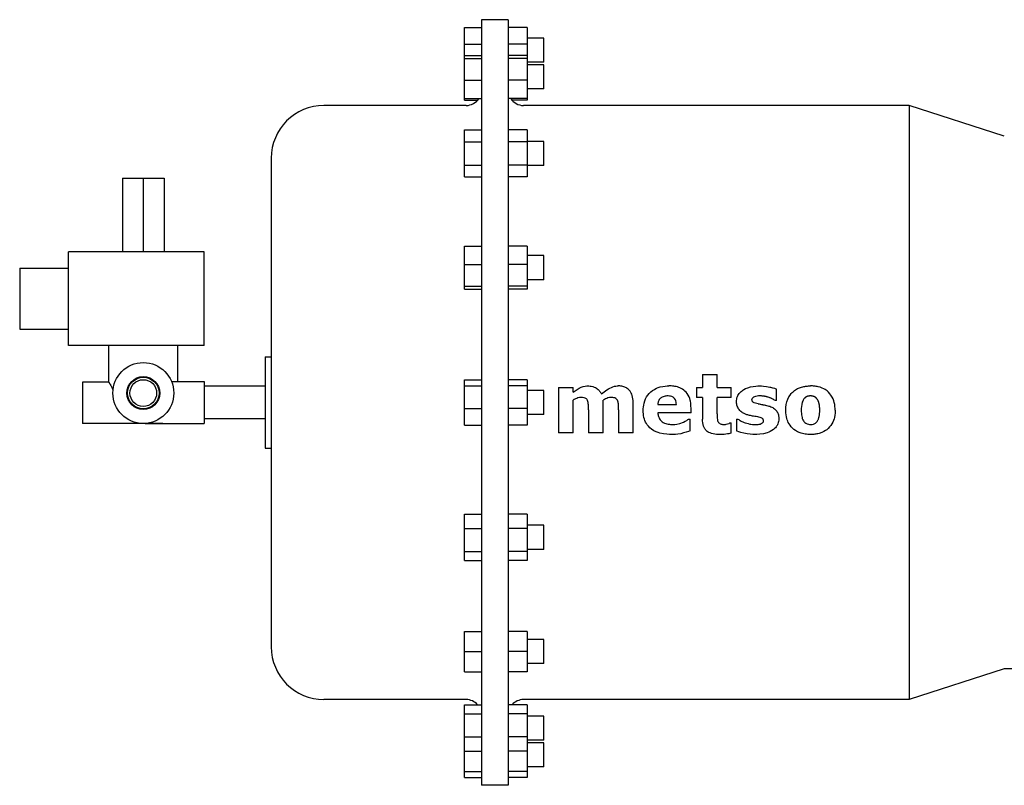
# Model space of a CAD drawing. Header units: inches. Extents: x 24 to 1128, y -69 to 748.
# Tile 245 of 256: x 334 to 350, y 191 to 204. Entities that reach past the tile are written whole.
import ezdxf

# ---------------------------------------------------------------- set-up
doc = ezdxf.new("R2010")
doc.units = ezdxf.units.IN
doc.header["$LTSCALE"] = 32
doc.header["$MEASUREMENT"] = 0
doc.layers.add('Visible (ANSI)', color=7, linetype='Continuous', lineweight=30)

msp = doc.modelspace()

# ---------------------------------------------------------------- linework, layer by layer
at = {"layer": 'Visible (ANSI)'}
for p, q in [((341.16163, 203.83967), (341.16163, 191.27767)), ((341.60463, 203.83967), (341.16163, 203.83967)), ((341.60463, 203.83967), (341.60463, 191.27767)), ((340.88563, 203.4392), (340.88563, 203.71027)), ((340.88563, 203.71027), (341.16163, 203.71027)), ((341.91263, 203.71027), (341.60463, 203.71027)), ((341.91263, 203.71027), (341.91263, 203.4392)), ((340.88563, 203.25408), (340.88563, 203.4392)), ((340.88563, 203.4392), (341.16163, 203.4392)), ((341.91263, 203.4392), (341.60463, 203.4392)), ((342.18863, 203.53697), (341.91263, 203.53697)), ((341.91263, 203.4392), (341.91263, 203.25408)), ((342.18863, 203.14297), (342.18863, 203.53697)), ((340.88563, 203.20404), (340.88563, 203.25408)), ((340.88563, 203.25408), (341.16163, 203.25408)), ((341.91263, 203.25408), (341.60463, 203.25408)), ((341.91263, 203.25408), (341.91263, 203.20404)), ((340.88563, 202.84986), (340.88563, 203.20404)), ((340.88563, 203.20404), (341.16163, 203.20404)), ((341.91263, 203.20404), (341.60463, 203.20404)), ((341.91263, 203.20404), (341.91263, 202.84986)), ((342.18863, 203.14297), (341.91263, 203.14297)), ((342.18863, 203.0969), (341.91263, 203.0969)), ((342.18863, 202.7029), (342.18863, 203.0969)), ((340.88563, 202.54572), (340.88563, 202.84986)), ((340.88563, 202.84986), (341.16163, 202.84986)), ((341.91263, 202.84986), (341.60463, 202.84986)), ((341.91263, 202.84986), (341.91263, 202.54572)), ((342.18863, 202.7029), (341.91263, 202.7029)), ((340.88563, 202.54572), (341.16163, 202.54572)), ((340.88563, 202.51982), (340.88563, 202.54572)), ((340.88563, 202.51982), (341.10132, 202.51982)), ((341.91263, 202.54572), (341.60463, 202.54572)), ((341.91263, 202.51982), (341.66495, 202.51982)), ((341.91263, 202.54572), (341.91263, 202.51982)), ((340.91163, 202.43267), (338.57763, 202.43267)), ((348.18763, 202.43267), (341.85463, 202.43267)), ((348.18763, 202.43267), (348.18763, 192.68467)), ((349.74963, 201.93017), (348.18763, 202.43267)), ((340.88563, 201.83835), (340.88563, 202.03003)), ((340.88563, 202.03003), (341.16163, 202.03003)), ((341.91263, 202.03003), (341.60463, 202.03003)), ((341.91263, 202.03003), (341.91263, 201.83835)), ((340.88563, 201.45499), (340.88563, 201.83835)), ((340.88563, 201.83835), (341.16163, 201.83835)), ((341.91263, 201.83835), (341.60463, 201.83835)), ((342.18863, 201.84367), (341.91263, 201.84367)), ((341.91263, 201.83835), (341.91263, 201.45499)), ((342.18863, 201.44967), (342.18863, 201.84367)), ((337.71063, 201.56567), (337.71063, 193.55167)), ((340.88563, 201.26331), (340.88563, 201.45499)), ((340.88563, 201.45499), (341.16163, 201.45499)), ((341.91263, 201.45499), (341.60463, 201.45499)), ((341.91263, 201.45499), (341.91263, 201.26331)), ((342.18863, 201.44967), (341.91263, 201.44967)), ((335.26663, 201.23867), (335.26663, 200.02867)), ((335.26663, 201.23867), (335.61063, 201.23867)), ((335.61063, 201.23867), (335.61063, 200.02867)), ((335.61063, 201.23867), (335.95463, 201.23867)), ((335.95463, 201.23867), (335.95463, 200.02867)), ((340.88563, 201.26331), (341.16163, 201.26331)), ((341.91263, 201.26331), (341.60463, 201.26331)), ((336.61063, 200.02867), (334.38063, 200.02867)), ((334.38063, 198.49367), (334.38063, 200.02867)), ((336.61063, 198.49367), (336.61063, 200.02867)), ((340.88563, 199.82112), (340.88563, 200.12526)), ((340.88563, 200.12526), (341.16163, 200.12526)), ((341.91263, 200.12526), (341.60463, 200.12526)), ((341.91263, 200.12526), (341.91263, 199.82112)), ((342.18863, 199.96808), (341.91263, 199.96808)), ((342.18863, 199.57408), (342.18863, 199.96808)), ((333.58063, 199.76117), (333.58063, 198.76117)), ((333.58063, 199.76117), (334.38063, 199.76117)), ((340.88563, 199.46694), (340.88563, 199.82112)), ((340.88563, 199.82112), (341.16163, 199.82112)), ((341.91263, 199.82112), (341.60463, 199.82112)), ((341.91263, 199.82112), (341.91263, 199.46694)), ((342.18863, 199.57408), (341.91263, 199.57408)), ((340.88563, 199.4169), (340.88563, 199.46694)), ((340.88563, 199.46694), (341.16163, 199.46694)), ((340.88563, 199.4169), (341.16163, 199.4169)), ((341.91263, 199.46694), (341.60463, 199.46694)), ((341.91263, 199.4169), (341.60463, 199.4169)), ((341.91263, 199.46694), (341.91263, 199.4169)), ((333.58063, 198.76117), (334.38063, 198.76117)), ((336.61063, 198.49367), (334.38063, 198.49367)), ((335.04313, 197.89367), (335.04313, 198.49367)), ((336.17813, 197.90267), (336.17813, 198.49367)), ((337.61063, 198.30867), (337.61063, 196.80867)), ((337.61063, 198.30867), (337.71063, 198.30867)), ((340.88563, 197.82975), (340.88563, 197.92897)), ((340.88563, 197.92897), (341.16163, 197.92897)), ((341.91263, 197.92897), (341.60463, 197.92897)), ((341.91263, 197.92897), (341.91263, 197.82975)), ((344.79465, 198.02069), (344.79465, 197.8055)), ((344.79465, 198.02069), (345.03515, 198.02069)), ((345.03515, 197.8055), (345.03515, 198.02069)), ((334.61063, 197.89367), (334.61063, 197.21367)), ((335.04313, 197.89367), (334.61063, 197.89367)), ((336.07354, 197.90267), (336.61063, 197.90267)), ((336.61063, 197.90267), (336.61063, 197.21467)), ((337.61063, 197.82868), (336.61063, 197.82868)), ((340.88563, 197.45945), (340.88563, 197.82975)), ((340.88563, 197.82975), (341.16163, 197.82975)), ((341.91263, 197.82975), (341.60463, 197.82975)), ((341.91263, 197.82975), (341.91263, 197.45945)), ((342.18863, 197.75567), (341.91263, 197.75567)), ((342.18863, 197.36167), (342.18863, 197.75567)), ((342.42756, 197.8055), (342.42756, 197.05867)), ((342.42756, 197.8055), (342.66806, 197.8055)), ((342.66806, 197.72718), (342.66806, 197.8055)), ((344.69338, 197.8055), (344.69338, 197.64095)), ((344.69338, 197.8055), (344.79465, 197.8055)), ((345.03515, 197.8055), (345.263, 197.8055)), ((345.263, 197.64095), (345.263, 197.8055)), ((346.00984, 197.59032), (346.00984, 197.77801)), ((342.66806, 197.05867), (342.66806, 197.59566)), ((343.16173, 197.05867), (343.16173, 197.59566)), ((344.79465, 197.64095), (344.69338, 197.64095)), ((344.79465, 197.64095), (344.79465, 197.28691)), ((345.03515, 197.37216), (345.03515, 197.64095)), ((345.263, 197.64095), (345.03515, 197.64095)), ((346.00984, 197.59032), (345.98986, 197.59032)), ((340.88563, 197.18837), (340.88563, 197.45945)), ((340.88563, 197.45945), (341.16163, 197.45945)), ((341.91263, 197.45945), (341.60463, 197.45945)), ((341.91263, 197.45945), (341.91263, 197.18837)), ((342.92123, 197.43723), (342.92123, 197.05867)), ((343.4149, 197.43723), (343.4149, 197.05867)), ((343.6554, 197.05867), (343.6554, 197.54779)), ((344.05968, 197.52702), (344.36427, 197.52702)), ((344.60477, 197.38778), (344.60477, 197.47204)), ((337.61063, 197.28865), (336.61063, 197.28865)), ((342.18863, 197.36167), (341.91263, 197.36167)), ((344.60477, 197.38778), (344.06047, 197.38778)), ((344.56561, 197.28652), (344.59211, 197.28652)), ((344.59211, 197.09506), (344.59211, 197.28652)), ((345.35161, 197.28652), (345.35161, 197.09229)), ((345.35161, 197.28652), (345.37297, 197.28652)), ((335.93063, 197.21367), (334.61063, 197.21367)), ((335.64224, 197.21467), (336.61063, 197.21467)), ((335.93063, 197.21467), (335.93063, 197.21367)), ((340.88563, 197.18837), (341.16163, 197.18837)), ((341.91263, 197.18837), (341.60463, 197.18837)), ((345.24263, 197.22323), (345.263, 197.22323)), ((345.263, 197.05511), (345.263, 197.22323)), ((342.66806, 197.05867), (342.42756, 197.05867)), ((343.16173, 197.05867), (342.92123, 197.05867)), ((343.6554, 197.05867), (343.4149, 197.05867)), ((337.61063, 196.80867), (337.71063, 196.80867)), ((340.88563, 195.49297), (340.88563, 195.72634)), ((340.88563, 195.72634), (341.16163, 195.72634)), ((341.91263, 195.72634), (341.60463, 195.72634)), ((341.91263, 195.72634), (341.91263, 195.49297)), ((340.88563, 195.11288), (340.88563, 195.49297)), ((340.88563, 195.49297), (341.16163, 195.49297)), ((341.91263, 195.49297), (341.60463, 195.49297)), ((342.18863, 195.54326), (341.91263, 195.54326)), ((341.91263, 195.49297), (341.91263, 195.11288)), ((342.18863, 195.14926), (342.18863, 195.54326)), ((340.88563, 194.96618), (340.88563, 195.11288)), ((340.88563, 195.11288), (341.16163, 195.11288)), ((341.91263, 195.11288), (341.60463, 195.11288)), ((342.18863, 195.14926), (341.91263, 195.14926)), ((341.91263, 195.11288), (341.91263, 194.96618)), ((340.88563, 194.96618), (341.16163, 194.96618)), ((341.91263, 194.96618), (341.60463, 194.96618)), ((340.88563, 193.47067), (340.88563, 193.80267)), ((340.88563, 193.80267), (341.16163, 193.80267)), ((341.91263, 193.80267), (341.60463, 193.80267)), ((341.91263, 193.80267), (341.91263, 193.47067)), ((342.18863, 193.66767), (341.91263, 193.66767)), ((342.18863, 193.27367), (342.18863, 193.66767)), ((340.88563, 193.13867), (340.88563, 193.47067)), ((340.88563, 193.47067), (341.16163, 193.47067)), ((341.91263, 193.47067), (341.60463, 193.47067)), ((341.91263, 193.47067), (341.91263, 193.13867)), ((342.18863, 193.27367), (341.91263, 193.27367)), ((340.88563, 193.13867), (341.16163, 193.13867)), ((341.91263, 193.13867), (341.60463, 193.13867)), ((349.74963, 193.18717), (348.18763, 192.68467)), ((350.47663, 193.18717), (349.74963, 193.18717)), ((340.91163, 192.68467), (338.57763, 192.68467)), ((340.88563, 192.45082), (340.88563, 192.59752)), ((340.88563, 192.59752), (341.16163, 192.59752)), ((341.91263, 192.59752), (341.60463, 192.59752)), ((348.18763, 192.68467), (341.85463, 192.68467)), ((341.91263, 192.59752), (341.91263, 192.45082)), ((340.88563, 192.07073), (340.88563, 192.45082)), ((340.88563, 192.45082), (341.16163, 192.45082)), ((341.91263, 192.45082), (341.60463, 192.45082)), ((341.91263, 192.45082), (341.91263, 192.07073)), ((342.18863, 192.41444), (341.91263, 192.41444)), ((342.18863, 192.02044), (342.18863, 192.41444)), ((340.88563, 191.83736), (340.88563, 192.07073)), ((340.88563, 192.07073), (341.16163, 192.07073)), ((341.91263, 192.07073), (341.60463, 192.07073)), ((341.91263, 192.07073), (341.91263, 191.83736)), ((342.18863, 192.02044), (341.91263, 192.02044)), ((342.18863, 191.97436), (341.91263, 191.97436)), ((342.18863, 191.58036), (342.18863, 191.97436)), ((340.88563, 191.50629), (340.88563, 191.83736)), ((340.88563, 191.83736), (341.16163, 191.83736)), ((341.91263, 191.83736), (341.60463, 191.83736)), ((341.91263, 191.83736), (341.91263, 191.50629)), ((340.88563, 191.40707), (340.88563, 191.50629)), ((340.88563, 191.50629), (341.16163, 191.50629)), ((341.91263, 191.50629), (341.60463, 191.50629)), ((342.18863, 191.58036), (341.91263, 191.58036)), ((341.91263, 191.50629), (341.91263, 191.40707)), ((340.88563, 191.40707), (341.16163, 191.40707)), ((341.91263, 191.40707), (341.60463, 191.40707)), ((341.60463, 191.27767), (341.16163, 191.27767))]:
    msp.add_line(p, q, dxfattribs=at)
for radius in [0.5, 0.27002, 0.25819, 0.219]:
    msp.add_circle((335.61063, 197.71367), radius, dxfattribs=at)
for centre, radius, start, end in [((340.91163, 202.68267), 0.25, 270, 326.783898), ((341.85463, 202.68267), 0.25, 213.216102, 270), ((338.57763, 201.56567), 0.867, 90, 180), ((338.57763, 193.55167), 0.867, 180, 270), ((340.91163, 192.43467), 0.25, 40.647685, 90), ((341.85463, 192.43467), 0.25, 90, 139.352315)]:
    msp.add_arc(centre, radius, start, end, dxfattribs=at)
for points, knots in [([(335.04313, 197.89367), (335.04313, 197.89367), (335.04867, 197.88466), (335.06859, 197.84958), (335.08279, 197.82356), (335.10178, 197.78296), (335.10721, 197.77074), (335.11257, 197.75765)], [4.026775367, 4.026775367, 4.026775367, 4.026775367, 4.361261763, 4.361261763, 4.69574816, 4.69574816, 4.822028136, 4.822028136, 4.822028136, 4.822028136]), ([(342.66806, 197.72718), (342.70901, 197.75852), (342.75782, 197.79166), (342.84961, 197.82963), (342.888, 197.83006), (342.91312, 197.83082)], [-0.366919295, -0.366919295, -0.366919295, -0.366919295, -0.1915115, -0.1915115, 0, 0, 0, 0]), ([(342.91312, 197.83082), (342.93248, 197.83031), (342.95767, 197.82981), (343.02763, 197.80994), (343.04953, 197.7955), (343.08408, 197.76965), (343.09631, 197.75611), (343.11731, 197.72982), (343.12499, 197.71547), (343.13325, 197.70028)], [-0.363043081, -0.363043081, -0.363043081, -0.363043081, -0.293952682, -0.293952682, -0.216864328, -0.216864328, -0.131774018, -0.131774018, 0, 0, 0, 0]), ([(343.13325, 197.70028), (343.19235, 197.74913), (343.25588, 197.79434), (343.36082, 197.82931), (343.38843, 197.83008), (343.40738, 197.83082)], [-0.387771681, -0.387771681, -0.387771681, -0.387771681, -0.144546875, -0.144546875, 0, 0, 0, 0]), ([(343.6554, 197.54779), (343.65493, 197.57688), (343.65361, 197.60924), (343.63757, 197.68275), (343.62553, 197.70809), (343.60845, 197.7372), (343.60042, 197.74837), (343.56936, 197.78379), (343.54723, 197.79711), (343.51046, 197.81549), (343.4896, 197.82146), (343.44612, 197.82994), (343.4258, 197.83038), (343.40738, 197.83082)], [0, 0, 0, 0, 0.22167819, 0.22167819, 0.45848423, 0.45848423, 0.62038028, 0.62038028, 1.01654701, 1.01654701, 1.51411579, 1.51411579, 2.17275091, 2.17275091, 2.17275091, 2.17275091]), ([(343.81996, 197.42596), (343.82077, 197.4646), (343.8235, 197.50527), (343.84748, 197.60306), (343.8695, 197.64455), (343.92802, 197.72361), (343.96768, 197.75312), (344.01521, 197.78272), (344.04824, 197.80034), (344.15914, 197.82932), (344.20448, 197.82996), (344.24144, 197.83082)], [-1.1384079, -1.1384079, -1.1384079, -1.1384079, -0.99171075, -0.99171075, -0.80348306, -0.80348306, -0.53562234, -0.53562234, -0.2816887, -0.2816887, 0, 0, 0, 0]), ([(344.60477, 197.47204), (344.60434, 197.49816), (344.60362, 197.53495), (344.59005, 197.60077), (344.58058, 197.63875), (344.53558, 197.71935), (344.50909, 197.74452), (344.45863, 197.78436), (344.42603, 197.79842), (344.37479, 197.81677), (344.34514, 197.82234), (344.29229, 197.83005), (344.26716, 197.83041), (344.24144, 197.83082)], [0, 0, 0, 0, 0.19911626, 0.19911626, 0.29675283, 0.29675283, 0.39788801, 0.39788801, 0.55016908, 0.55016908, 0.76206447, 0.76206447, 1.08957198, 1.08957198, 1.08957198, 1.08957198]), ([(345.35161, 197.57706), (345.3523, 197.59811), (345.35391, 197.62563), (345.3748, 197.67483), (345.38744, 197.69819), (345.42229, 197.73381), (345.43588, 197.74663), (345.47418, 197.77302), (345.51497, 197.79903), (345.64424, 197.82985), (345.69985, 197.83034), (345.73076, 197.83082)], [-3.90565252, -3.90565252, -3.90565252, -3.90565252, -1.8909672, -1.8909672, -0.84044445, -0.84044445, -0.50145216, -0.50145216, -0.23557247, -0.23557247, 0, 0, 0, 0]), ([(345.73076, 197.83082), (345.76657, 197.83037), (345.81722, 197.83033), (345.91734, 197.80804), (345.93603, 197.80324), (345.98309, 197.78942), (345.99395, 197.78468), (346.00984, 197.77801)], [-0.588675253, -0.588675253, -0.588675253, -0.588675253, -0.218774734, -0.218774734, -0.131303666, -0.131303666, 0, 0, 0, 0]), ([(346.16173, 197.43169), (346.16281, 197.49658), (346.16975, 197.55356), (346.216, 197.66598), (346.24604, 197.70175), (346.28352, 197.73918), (346.30027, 197.75292), (346.36739, 197.79777), (346.41499, 197.81104), (346.46013, 197.82166), (346.48238, 197.82541), (346.52578, 197.83018), (346.54368, 197.83045), (346.5668, 197.83082)], [-0.794307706, -0.794307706, -0.794307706, -0.794307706, -0.687823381, -0.687823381, -0.588171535, -0.588171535, -0.518662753, -0.518662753, -0.331134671, -0.331134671, -0.176193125, -0.176193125, 0, 0, 0, 0]), ([(346.97186, 197.43169), (346.97118, 197.46967), (346.96907, 197.5116), (346.9482, 197.59456), (346.93236, 197.63745), (346.88152, 197.71032), (346.85266, 197.74221), (346.77995, 197.78828), (346.7428, 197.80582), (346.67341, 197.82195), (346.6509, 197.8256), (346.60785, 197.83019), (346.58995, 197.83046), (346.5668, 197.83082)], [0, 0, 0, 0, 0.289577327, 0.289577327, 0.523430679, 0.523430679, 0.69814635, 0.69814635, 0.81453295, 0.81453295, 0.862602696, 0.862602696, 0.917344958, 0.917344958, 0.917344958, 0.917344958]), ([(342.79801, 197.64095), (342.78115, 197.64028), (342.76847, 197.64008), (342.72156, 197.62483), (342.695, 197.61095), (342.66806, 197.59566)], [-0.440166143, -0.440166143, -0.440166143, -0.440166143, -0.236013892, -0.236013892, 0, 0, 0, 0]), ([(342.90362, 197.59447), (342.90055, 197.60011), (342.89786, 197.60527), (342.88939, 197.61468), (342.88439, 197.61963), (342.86904, 197.62938), (342.85996, 197.63297), (342.83259, 197.64022), (342.81428, 197.64054), (342.79801, 197.64095)], [-0.345293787, -0.345293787, -0.345293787, -0.345293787, -0.245002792, -0.245002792, -0.187434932, -0.187434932, -0.123997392, -0.123997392, 0, 0, 0, 0]), ([(342.92123, 197.43723), (342.92118, 197.44408), (342.92113, 197.45066), (342.92109, 197.45693), (342.92107, 197.45931), (342.92105, 197.46164), (342.92103, 197.46393), (342.92101, 197.4668), (342.92098, 197.46959), (342.92095, 197.47232), (342.92092, 197.47511), (342.92088, 197.47782), (342.92083, 197.48045), (342.92082, 197.48127), (342.9208, 197.48208), (342.92078, 197.48288), (342.92074, 197.48483), (342.92069, 197.48667), (342.92063, 197.48846), (342.92058, 197.49028), (342.92051, 197.49203), (342.92045, 197.49375), (342.92036, 197.49588), (342.92027, 197.49797), (342.92017, 197.50008), (342.92007, 197.50236), (342.91996, 197.50468), (342.91984, 197.50713), (342.91977, 197.50838), (342.91971, 197.50967), (342.91965, 197.511), (342.9195, 197.51387), (342.91936, 197.51678), (342.91921, 197.5197), (342.91908, 197.52209), (342.91894, 197.5245), (342.91878, 197.52693), (342.91868, 197.5284), (342.91858, 197.52988), (342.91846, 197.53138), (342.91823, 197.53433), (342.91795, 197.53733), (342.91762, 197.54039), (342.9173, 197.54345), (342.91692, 197.54657), (342.91648, 197.54977), (342.91621, 197.55173), (342.91592, 197.55373), (342.91559, 197.55575), (342.91529, 197.55765), (342.91495, 197.55958), (342.91457, 197.56153), (342.91425, 197.56319), (342.9139, 197.56488), (342.91351, 197.56658), (342.91308, 197.56848), (342.9126, 197.57041), (342.91207, 197.57236), (342.91155, 197.57421), (342.91099, 197.57609), (342.91037, 197.57798), (342.90999, 197.57912), (342.90959, 197.58027), (342.90916, 197.58141), (342.90861, 197.58292), (342.90801, 197.58443), (342.90737, 197.58596), (342.90677, 197.58741), (342.90613, 197.58887), (342.90547, 197.59035), (342.90487, 197.59171), (342.90425, 197.59308), (342.90362, 197.59447)], [-0.538539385, -0.538539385, -0.538539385, -0.538539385, -0.479298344, -0.479298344, -0.479298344, -0.456863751, -0.456863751, -0.456863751, -0.428774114, -0.428774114, -0.428774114, -0.400030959, -0.400030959, -0.400030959, -0.391148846, -0.391148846, -0.391148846, -0.36947222, -0.36947222, -0.36947222, -0.347292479, -0.347292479, -0.347292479, -0.319875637, -0.319875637, -0.319875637, -0.290151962, -0.290151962, -0.290151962, -0.27491072, -0.27491072, -0.27491072, -0.242151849, -0.242151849, -0.242151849, -0.215446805, -0.215446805, -0.215446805, -0.199348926, -0.199348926, -0.199348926, -0.167497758, -0.167497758, -0.167497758, -0.13564659, -0.13564659, -0.13564659, -0.116059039, -0.116059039, -0.116059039, -0.097638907, -0.097638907, -0.097638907, -0.08193345, -0.08193345, -0.08193345, -0.064379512, -0.064379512, -0.064379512, -0.047618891, -0.047618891, -0.047618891, -0.037502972, -0.037502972, -0.037502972, -0.02425237, -0.02425237, -0.02425237, -0.011600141, -0.011600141, -0.011600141, 0, 0, 0, 0]), ([(343.29168, 197.64095), (343.27548, 197.64016), (343.26069, 197.63973), (343.21554, 197.62522), (343.18893, 197.61122), (343.16173, 197.59566)], [-0.45181326, -0.45181326, -0.45181326, -0.45181326, -0.238801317, -0.238801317, 0, 0, 0, 0]), ([(343.39809, 197.59447), (343.39553, 197.59931), (343.39322, 197.60382), (343.38593, 197.61308), (343.38179, 197.61709), (343.37371, 197.6233), (343.36608, 197.62859), (343.33191, 197.64029), (343.30936, 197.64052), (343.29168, 197.64095)], [-0.417584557, -0.417584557, -0.417584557, -0.417584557, -0.310244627, -0.310244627, -0.215161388, -0.215161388, -0.134777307, -0.134777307, 0, 0, 0, 0]), ([(343.4149, 197.43723), (343.41484, 197.44622), (343.41478, 197.45518), (343.4147, 197.46413), (343.41462, 197.47239), (343.41452, 197.48063), (343.41431, 197.48885), (343.41411, 197.49632), (343.41381, 197.50377), (343.41351, 197.5112), (343.41344, 197.51315), (343.41336, 197.51509), (343.41328, 197.51704), (343.41315, 197.52008), (343.41302, 197.52306), (343.41286, 197.526), (343.41276, 197.52788), (343.41265, 197.52973), (343.41253, 197.53157), (343.41232, 197.53468), (343.41208, 197.53775), (343.41178, 197.54081), (343.41153, 197.54349), (343.41123, 197.54616), (343.41089, 197.54883), (343.41084, 197.54921), (343.4108, 197.54959), (343.41075, 197.54997), (343.41044, 197.55229), (343.41009, 197.55462), (343.40969, 197.55696), (343.40933, 197.5591), (343.40893, 197.56124), (343.40848, 197.5634), (343.40826, 197.56446), (343.40803, 197.56552), (343.40778, 197.56658), (343.40731, 197.56861), (343.40679, 197.57065), (343.40621, 197.5727), (343.40567, 197.57464), (343.40508, 197.57659), (343.40442, 197.57855), (343.40411, 197.5795), (343.40377, 197.58046), (343.40343, 197.58141), (343.40284, 197.58303), (343.40221, 197.58466), (343.40155, 197.5863), (343.40093, 197.58782), (343.40029, 197.58934), (343.39963, 197.59088), (343.39913, 197.59206), (343.39861, 197.59326), (343.39809, 197.59447)], [-0.46041841, -0.46041841, -0.46041841, -0.46041841, -0.383694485, -0.383694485, -0.383694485, -0.31286095, -0.31286095, -0.31286095, -0.248548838, -0.248548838, -0.248548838, -0.231721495, -0.231721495, -0.231721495, -0.205382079, -0.205382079, -0.205382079, -0.188636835, -0.188636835, -0.188636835, -0.160404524, -0.160404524, -0.160404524, -0.135675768, -0.135675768, -0.135675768, -0.132172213, -0.132172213, -0.132172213, -0.110642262, -0.110642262, -0.110642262, -0.090995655, -0.090995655, -0.090995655, -0.081362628, -0.081362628, -0.081362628, -0.063008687, -0.063008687, -0.063008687, -0.045710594, -0.045710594, -0.045710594, -0.037315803, -0.037315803, -0.037315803, -0.023111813, -0.023111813, -0.023111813, -0.010037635, -0.010037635, -0.010037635, 0, 0, 0, 0]), ([(344.22008, 197.66626), (344.20232, 197.66577), (344.18616, 197.66549), (344.13807, 197.65261), (344.12213, 197.64266), (344.09677, 197.62523), (344.08764, 197.6126), (344.08015, 197.60096), (344.0721, 197.58788), (344.0612, 197.5496), (344.06045, 197.53477), (344.05968, 197.52702)], [-0.32115653, -0.32115653, -0.32115653, -0.32115653, -0.283335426, -0.283335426, -0.238486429, -0.238486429, -0.125688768, -0.125688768, -0.059341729, -0.059341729, 0, 0, 0, 0]), ([(344.36427, 197.52702), (344.36276, 197.5525), (344.36021, 197.57746), (344.33907, 197.62061), (344.32851, 197.63075), (344.31598, 197.64174), (344.30543, 197.64941), (344.26236, 197.66584), (344.23227, 197.666), (344.22008, 197.66626)], [-0.229000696, -0.229000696, -0.229000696, -0.229000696, -0.181746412, -0.181746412, -0.145833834, -0.145833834, -0.092903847, -0.092903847, 0, 0, 0, 0]), ([(345.73788, 197.66626), (345.72331, 197.66593), (345.70817, 197.66561), (345.67117, 197.66056), (345.65571, 197.65553), (345.63439, 197.64771), (345.62512, 197.64229), (345.6139, 197.63239), (345.61053, 197.62796), (345.60552, 197.61767), (345.60526, 197.61227), (345.60477, 197.60732)], [-0.142504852, -0.142504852, -0.142504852, -0.142504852, -0.124954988, -0.124954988, -0.102091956, -0.102091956, -0.064903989, -0.064903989, -0.037886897, -0.037886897, 0, 0, 0, 0]), ([(345.70544, 197.5381), (345.69219, 197.54117), (345.67792, 197.54447), (345.64624, 197.55343), (345.63715, 197.55776), (345.62582, 197.56343), (345.6211, 197.56654), (345.61357, 197.57519), (345.61021, 197.57998), (345.60552, 197.59388), (345.60515, 197.60074), (345.60477, 197.60732)], [0, 0, 0, 0, 0.103704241, 0.103704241, 0.262667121, 0.262667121, 0.425599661, 0.425599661, 0.53810284, 0.53810284, 0.656373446, 0.656373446, 0.656373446, 0.656373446]), ([(345.98986, 197.59032), (345.98181, 197.59527), (345.97377, 197.60022), (345.96556, 197.60487), (345.9647, 197.60536), (345.96383, 197.60585), (345.96296, 197.60634), (345.96234, 197.60668), (345.96173, 197.60702), (345.96111, 197.60736), (345.95411, 197.6112), (345.94698, 197.61482), (345.93976, 197.61828), (345.93801, 197.61912), (345.93624, 197.61995), (345.93448, 197.62077), (345.93339, 197.62128), (345.9323, 197.62178), (345.93121, 197.62229), (345.92225, 197.62639), (345.91319, 197.63026), (345.90402, 197.63383), (345.90281, 197.6343), (345.9016, 197.63476), (345.90039, 197.63522), (345.89151, 197.63859), (345.88253, 197.64168), (345.87346, 197.64457), (345.8729, 197.64475), (345.87234, 197.64492), (345.87178, 197.6451), (345.87078, 197.64542), (345.86977, 197.64573), (345.86877, 197.64604), (345.86064, 197.64856), (345.85248, 197.6509), (345.84429, 197.65298), (345.84238, 197.65347), (345.84047, 197.65394), (345.83855, 197.6544), (345.83791, 197.65455), (345.83727, 197.6547), (345.83663, 197.65485), (345.82975, 197.65646), (345.82285, 197.65787), (345.81592, 197.65913), (345.8124, 197.65977), (345.80886, 197.66037), (345.80533, 197.66092), (345.80491, 197.66099), (345.8045, 197.66105), (345.80409, 197.66112), (345.7979, 197.66208), (345.79169, 197.66292), (345.78546, 197.66361), (345.78089, 197.66411), (345.7763, 197.66454), (345.7717, 197.66488), (345.77153, 197.66489), (345.77135, 197.66491), (345.77118, 197.66492), (345.7656, 197.66532), (345.76, 197.66559), (345.75439, 197.66579), (345.74889, 197.66599), (345.74339, 197.66613), (345.73788, 197.66626)], [0, 0, 0, 0, 0.00071885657, 0.00071885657, 0.00071885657, 0.00079465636, 0.00079465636, 0.00079465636, 0.00084832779, 0.00084832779, 0.00084832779, 0.00145725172, 0.00145725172, 0.00145725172, 0.0016053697, 0.0016053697, 0.0016053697, 0.00169665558, 0.00169665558, 0.00169665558, 0.00244624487, 0.00244624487, 0.00244624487, 0.00254498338, 0.00254498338, 0.00254498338, 0.00326849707, 0.00326849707, 0.00326849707, 0.00331326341, 0.00331326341, 0.00331326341, 0.00339331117, 0.00339331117, 0.00339331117, 0.00404032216, 0.00404032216, 0.00404032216, 0.00419103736, 0.00419103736, 0.00419103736, 0.00424163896, 0.00424163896, 0.00424163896, 0.00478262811, 0.00478262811, 0.00478262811, 0.00505793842, 0.00505793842, 0.00505793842, 0.00508996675, 0.00508996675, 0.00508996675, 0.00557140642, 0.00557140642, 0.00557140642, 0.00592480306, 0.00592480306, 0.00592480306, 0.00593829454, 0.00593829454, 0.00593829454, 0.00636681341, 0.00636681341, 0.00636681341, 0.00678662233, 0.00678662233, 0.00678662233, 0.00678662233]), ([(346.45999, 197.6188), (346.44995, 197.60461), (346.44049, 197.58798), (346.41656, 197.51604), (346.41539, 197.47189), (346.4149, 197.43031)], [-0.487370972, -0.487370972, -0.487370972, -0.487370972, -0.31696317, -0.31696317, 0, 0, 0, 0]), ([(346.5668, 197.66626), (346.56479, 197.66622), (346.56279, 197.66618), (346.56077, 197.66612), (346.55918, 197.66608), (346.55758, 197.66603), (346.55595, 197.66595), (346.55454, 197.66589), (346.5531, 197.66581), (346.55164, 197.66572), (346.55142, 197.6657), (346.5512, 197.66569), (346.55097, 197.66567), (346.54929, 197.66555), (346.54756, 197.6654), (346.54578, 197.66522), (346.54407, 197.66504), (346.54231, 197.66483), (346.54049, 197.66458), (346.53922, 197.66441), (346.53793, 197.66421), (346.5366, 197.664), (346.53639, 197.66396), (346.53617, 197.66393), (346.53594, 197.66389), (346.53458, 197.66366), (346.53305, 197.66339), (346.53139, 197.66307), (346.52997, 197.66279), (346.52846, 197.66248), (346.52687, 197.66212), (346.52528, 197.66176), (346.52361, 197.66136), (346.5219, 197.66092), (346.51977, 197.66038), (346.51757, 197.65977), (346.51535, 197.65908), (346.51379, 197.6586), (346.51223, 197.65808), (346.51067, 197.65752), (346.50999, 197.65728), (346.50932, 197.65703), (346.50865, 197.65677), (346.50822, 197.6566), (346.50779, 197.65643), (346.50736, 197.65626), (346.50634, 197.65585), (346.50527, 197.6554), (346.50413, 197.65489), (346.50304, 197.6544), (346.50189, 197.65385), (346.50068, 197.65325), (346.49953, 197.65267), (346.49833, 197.65204), (346.49708, 197.65134), (346.49679, 197.65118), (346.49649, 197.65101), (346.49619, 197.65084), (346.49464, 197.64995), (346.49303, 197.64897), (346.49136, 197.64787), (346.48994, 197.64694), (346.48848, 197.64593), (346.48698, 197.64483), (346.48598, 197.6441), (346.48496, 197.64334), (346.48393, 197.64253), (346.48309, 197.64188), (346.48223, 197.6412), (346.48137, 197.64049), (346.48002, 197.63938), (346.47873, 197.63827), (346.4775, 197.63718), (346.47621, 197.63603), (346.47499, 197.6349), (346.47381, 197.63377), (346.47315, 197.63313), (346.4725, 197.63249), (346.47186, 197.63185), (346.47083, 197.63082), (346.46984, 197.62978), (346.46886, 197.62875), (346.46772, 197.62753), (346.46661, 197.62631), (346.46551, 197.62509), (346.46365, 197.62301), (346.46184, 197.62092), (346.45999, 197.6188)], [-0.572966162, -0.572966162, -0.572966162, -0.572966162, -0.517117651, -0.517117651, -0.517117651, -0.473183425, -0.473183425, -0.473183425, -0.435037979, -0.435037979, -0.435037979, -0.429249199, -0.429249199, -0.429249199, -0.38544071, -0.38544071, -0.38544071, -0.343340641, -0.343340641, -0.343340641, -0.313990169, -0.313990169, -0.313990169, -0.309219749, -0.309219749, -0.309219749, -0.280372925, -0.280372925, -0.280372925, -0.255673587, -0.255673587, -0.255673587, -0.230974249, -0.230974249, -0.230974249, -0.200309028, -0.200309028, -0.200309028, -0.178910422, -0.178910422, -0.178910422, -0.169643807, -0.169643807, -0.169643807, -0.163674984, -0.163674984, -0.163674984, -0.14959604, -0.14959604, -0.14959604, -0.135976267, -0.135976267, -0.135976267, -0.122979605, -0.122979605, -0.122979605, -0.119890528, -0.119890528, -0.119890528, -0.104061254, -0.104061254, -0.104061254, -0.090677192, -0.090677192, -0.090677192, -0.081783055, -0.081783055, -0.081783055, -0.074574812, -0.074574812, -0.074574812, -0.063270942, -0.063270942, -0.063270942, -0.051512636, -0.051512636, -0.051512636, -0.044872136, -0.044872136, -0.044872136, -0.034123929, -0.034123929, -0.034123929, -0.021457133, -0.021457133, -0.021457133, 0, 0, 0, 0]), ([(346.67597, 197.61543), (346.67427, 197.61764), (346.6726, 197.6198), (346.67087, 197.62194), (346.66991, 197.62314), (346.66894, 197.62433), (346.66793, 197.6255), (346.66714, 197.62644), (346.66633, 197.62737), (346.66549, 197.62829), (346.66444, 197.62945), (346.66335, 197.6306), (346.66221, 197.63175), (346.66109, 197.63288), (346.65993, 197.63401), (346.65871, 197.63513), (346.65756, 197.63618), (346.65636, 197.63723), (346.65511, 197.63827), (346.65475, 197.63857), (346.65438, 197.63887), (346.65402, 197.63917), (346.65237, 197.6405), (346.65072, 197.64175), (346.64905, 197.64293), (346.64731, 197.64416), (346.64557, 197.64532), (346.64382, 197.6464), (346.643, 197.6469), (346.64218, 197.6474), (346.64136, 197.64787), (346.63968, 197.64885), (346.63799, 197.64976), (346.63629, 197.65063), (346.63449, 197.65155), (346.63268, 197.65241), (346.63087, 197.65323), (346.62993, 197.65365), (346.62899, 197.65406), (346.62806, 197.65445), (346.62571, 197.65544), (346.62335, 197.65636), (346.62098, 197.65722), (346.61872, 197.65803), (346.61645, 197.65878), (346.61415, 197.65948), (346.61386, 197.65956), (346.61357, 197.65965), (346.61328, 197.65974), (346.61083, 197.66046), (346.60835, 197.66112), (346.60585, 197.66172), (346.60341, 197.6623), (346.60094, 197.66282), (346.59844, 197.6633), (346.5983, 197.66332), (346.59816, 197.66335), (346.59802, 197.66338), (346.59606, 197.66374), (346.59417, 197.66406), (346.59236, 197.66433), (346.59053, 197.66461), (346.58878, 197.66484), (346.58707, 197.66504), (346.58562, 197.66521), (346.5842, 197.66535), (346.58282, 197.66547), (346.58146, 197.66559), (346.58014, 197.66569), (346.57883, 197.66577), (346.57731, 197.66586), (346.57581, 197.66594), (346.57433, 197.666), (346.57233, 197.66609), (346.57036, 197.66615), (346.56837, 197.66622), (346.56785, 197.66623), (346.56732, 197.66625), (346.5668, 197.66626)], [-0.249378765, -0.249378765, -0.249378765, -0.249378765, -0.233482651, -0.233482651, -0.233482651, -0.224609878, -0.224609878, -0.224609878, -0.217586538, -0.217586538, -0.217586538, -0.208755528, -0.208755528, -0.208755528, -0.200053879, -0.200053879, -0.200053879, -0.191875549, -0.191875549, -0.191875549, -0.189513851, -0.189513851, -0.189513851, -0.178850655, -0.178850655, -0.178850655, -0.167728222, -0.167728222, -0.167728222, -0.162537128, -0.162537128, -0.162537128, -0.151857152, -0.151857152, -0.151857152, -0.140459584, -0.140459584, -0.140459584, -0.134557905, -0.134557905, -0.134557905, -0.119770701, -0.119770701, -0.119770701, -0.105655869, -0.105655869, -0.105655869, -0.103854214, -0.103854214, -0.103854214, -0.088779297, -0.088779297, -0.088779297, -0.074080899, -0.074080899, -0.074080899, -0.073253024, -0.073253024, -0.073253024, -0.061736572, -0.061736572, -0.061736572, -0.050140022, -0.050140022, -0.050140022, -0.040230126, -0.040230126, -0.040230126, -0.030537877, -0.030537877, -0.030537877, -0.01923075, -0.01923075, -0.01923075, -0.004008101, -0.004008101, -0.004008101, 0, 0, 0, 0]), ([(346.7187, 197.43031), (346.71864, 197.43395), (346.71858, 197.43766), (346.7185, 197.44142), (346.71843, 197.44507), (346.71835, 197.44877), (346.71825, 197.45253), (346.71815, 197.45583), (346.71804, 197.45917), (346.7179, 197.46255), (346.71774, 197.46671), (346.71752, 197.47094), (346.71726, 197.47523), (346.717, 197.47942), (346.71668, 197.48367), (346.7163, 197.48797), (346.71618, 197.48932), (346.71606, 197.49066), (346.71593, 197.49202), (346.71562, 197.49518), (346.71527, 197.49838), (346.71488, 197.5016), (346.71431, 197.50631), (346.71367, 197.5108), (346.71299, 197.5151), (346.71279, 197.51639), (346.71258, 197.51766), (346.71237, 197.51891), (346.71166, 197.52305), (346.71092, 197.527), (346.71015, 197.53075), (346.70936, 197.53456), (346.70855, 197.53818), (346.70772, 197.54161), (346.70762, 197.54203), (346.70752, 197.54244), (346.70742, 197.54285), (346.70659, 197.54627), (346.70574, 197.54949), (346.70489, 197.55253), (346.70405, 197.55553), (346.70322, 197.55834), (346.70239, 197.56099), (346.70202, 197.56215), (346.70166, 197.56329), (346.70129, 197.56441), (346.7001, 197.56803), (346.69889, 197.57144), (346.69767, 197.57466), (346.69657, 197.57757), (346.69546, 197.58032), (346.69434, 197.58293), (346.69422, 197.58322), (346.6941, 197.5835), (346.69397, 197.58379), (346.69295, 197.58616), (346.69192, 197.58842), (346.69088, 197.59059), (346.68963, 197.59318), (346.68837, 197.59563), (346.68708, 197.59796), (346.68655, 197.59893), (346.68601, 197.59987), (346.68547, 197.6008), (346.68468, 197.60215), (346.68388, 197.60346), (346.68307, 197.60474), (346.68221, 197.60611), (346.68134, 197.60746), (346.68047, 197.60877), (346.67944, 197.61033), (346.67842, 197.61185), (346.67739, 197.61335), (346.67692, 197.61405), (346.67645, 197.61474), (346.67597, 197.61543)], [-0.263771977, -0.263771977, -0.263771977, -0.263771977, -0.252099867, -0.252099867, -0.252099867, -0.240768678, -0.240768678, -0.240768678, -0.230834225, -0.230834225, -0.230834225, -0.218592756, -0.218592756, -0.218592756, -0.206651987, -0.206651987, -0.206651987, -0.202931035, -0.202931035, -0.202931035, -0.194225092, -0.194225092, -0.194225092, -0.181530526, -0.181530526, -0.181530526, -0.177717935, -0.177717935, -0.177717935, -0.165129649, -0.165129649, -0.165129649, -0.152321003, -0.152321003, -0.152321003, -0.150777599, -0.150777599, -0.150777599, -0.137840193, -0.137840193, -0.137840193, -0.125091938, -0.125091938, -0.125091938, -0.119489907, -0.119489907, -0.119489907, -0.101323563, -0.101323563, -0.101323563, -0.084949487, -0.084949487, -0.084949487, -0.08315722, -0.08315722, -0.08315722, -0.068147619, -0.068147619, -0.068147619, -0.050167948, -0.050167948, -0.050167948, -0.042715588, -0.042715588, -0.042715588, -0.031844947, -0.031844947, -0.031844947, -0.020161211, -0.020161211, -0.020161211, -0.006374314, -0.006374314, -0.006374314, 0, 0, 0, 0]), ([(344.28179, 197.03335), (344.24886, 197.03389), (344.17521, 197.03301), (344.05902, 197.06597), (344.00842, 197.08314), (343.91423, 197.15258), (343.88825, 197.18731), (343.85367, 197.24494), (343.841, 197.2779), (343.82226, 197.35556), (343.82056, 197.394), (343.81996, 197.42596)], [-1.35168466, -1.35168466, -1.35168466, -1.35168466, -0.8096111, -0.8096111, -0.61159402, -0.61159402, -0.43568253, -0.43568253, -0.24360534, -0.24360534, 0, 0, 0, 0]), ([(345.54821, 197.35159), (345.53584, 197.35507), (345.51468, 197.36088), (345.47506, 197.37811), (345.45575, 197.38776), (345.41886, 197.4145), (345.39826, 197.43336), (345.37779, 197.46683), (345.3659, 197.48712), (345.35244, 197.54084), (345.35198, 197.56163), (345.35161, 197.57706)], [-2.30100383, -2.30100383, -2.30100383, -2.30100383, -1.40061575, -1.40061575, -0.82880308, -0.82880308, -0.25832741, -0.25832741, -0.11760733, -0.11760733, 0, 0, 0, 0]), ([(345.70544, 197.5381), (345.7179, 197.53563), (345.73035, 197.53315), (345.74283, 197.53078), (345.74379, 197.5306), (345.74475, 197.53042), (345.74571, 197.53024), (345.75805, 197.52791), (345.77041, 197.52568), (345.78278, 197.52346), (345.78388, 197.52327), (345.78497, 197.52307), (345.78607, 197.52288), (345.79891, 197.52058), (345.81176, 197.51827), (345.82451, 197.51555), (345.82512, 197.51542), (345.82574, 197.51529), (345.82635, 197.51516), (345.83971, 197.51228), (345.85297, 197.50897), (345.86624, 197.50566)], [0, 0, 0, 0, 0.00096750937, 0.00096750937, 0.00096750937, 0.00104203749, 0.00104203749, 0.00104203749, 0.00199918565, 0.00199918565, 0.00199918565, 0.00208407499, 0.00208407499, 0.00208407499, 0.0030783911, 0.0030783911, 0.0030783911, 0.00312611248, 0.00312611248, 0.00312611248, 0.00416814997, 0.00416814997, 0.00416814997, 0.00416814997]), ([(345.86624, 197.50566), (345.88589, 197.49998), (345.90758, 197.49321), (345.95282, 197.47184), (345.97056, 197.45958), (346.00726, 197.4259), (346.0199, 197.40595), (346.03049, 197.38358), (346.03834, 197.3666), (346.04808, 197.31821), (346.04761, 197.30098), (346.04781, 197.29384)], [-0.706351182, -0.706351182, -0.706351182, -0.706351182, -0.541119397, -0.541119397, -0.366356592, -0.366356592, -0.112713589, -0.112713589, -0.054575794, -0.054575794, 0, 0, 0, 0]), ([(346.5668, 197.03335), (346.53832, 197.03381), (346.51422, 197.03417), (346.44538, 197.04481), (346.41896, 197.05183), (346.3344, 197.08226), (346.29615, 197.11394), (346.23927, 197.16583), (346.21599, 197.20442), (346.19158, 197.25529), (346.18003, 197.28473), (346.16261, 197.37153), (346.16212, 197.40816), (346.16173, 197.43169)], [-0.706103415, -0.706103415, -0.706103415, -0.706103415, -0.670854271, -0.670854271, -0.63791781, -0.63791781, -0.549454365, -0.549454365, -0.342600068, -0.342600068, -0.179406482, -0.179406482, 0, 0, 0, 0]), ([(346.4149, 197.43031), (346.41509, 197.39881), (346.41648, 197.36668), (346.42846, 197.30696), (346.43589, 197.28672), (346.4483, 197.261), (346.45301, 197.25464), (346.45703, 197.24874)], [-0.203834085, -0.203834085, -0.203834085, -0.203834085, -0.121941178, -0.121941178, -0.054472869, -0.054472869, 0, 0, 0, 0]), ([(346.97186, 197.43169), (346.97151, 197.4103), (346.97144, 197.36666), (346.95233, 197.28414), (346.94127, 197.24823), (346.89714, 197.172), (346.86868, 197.13926), (346.81296, 197.09582), (346.77251, 197.06834), (346.68145, 197.04349), (346.65581, 197.03953), (346.6121, 197.03407), (346.59206, 197.03376), (346.5668, 197.03335)], [-2.3402101, -2.3402101, -2.3402101, -2.3402101, -1.48108331, -1.48108331, -1.03113482, -1.03113482, -0.58626754, -0.58626754, -0.31051489, -0.31051489, -0.19249682, -0.19249682, 0, 0, 0, 0]), ([(346.67479, 197.24676), (346.67891, 197.25258), (346.68305, 197.25826), (346.6917, 197.27355), (346.69518, 197.28124), (346.70443, 197.3033), (346.70844, 197.31869), (346.71706, 197.36031), (346.71853, 197.39353), (346.7187, 197.43031)], [-0.481926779, -0.481926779, -0.481926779, -0.481926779, -0.439624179, -0.439624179, -0.399064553, -0.399064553, -0.28036791, -0.28036791, 0, 0, 0, 0]), ([(344.06047, 197.38778), (344.06195, 197.36875), (344.06448, 197.34894), (344.07535, 197.31513), (344.08336, 197.29559), (344.10954, 197.26096), (344.12575, 197.24534), (344.17604, 197.21602), (344.20665, 197.20855), (344.25842, 197.19872), (344.28102, 197.19837), (344.3075, 197.19791)], [-0.738194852, -0.738194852, -0.738194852, -0.738194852, -0.559001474, -0.559001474, -0.434240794, -0.434240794, -0.333070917, -0.333070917, -0.201852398, -0.201852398, 0, 0, 0, 0]), ([(344.3075, 197.19791), (344.3417, 197.19882), (344.39334, 197.19835), (344.52696, 197.2581), (344.55063, 197.27553), (344.56561, 197.28652)], [-0.392889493, -0.392889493, -0.392889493, -0.392889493, -0.141614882, -0.141614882, 0, 0, 0, 0]), ([(345.07352, 197.03335), (345.04296, 197.03393), (345.00966, 197.03448), (344.92556, 197.05268), (344.89981, 197.06653), (344.86165, 197.08893), (344.84749, 197.10544), (344.83063, 197.1274), (344.82071, 197.14318), (344.79805, 197.20783), (344.79512, 197.24743), (344.79465, 197.28691)], [-0.719371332, -0.719371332, -0.719371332, -0.719371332, -0.67371352, -0.67371352, -0.622773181, -0.622773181, -0.492615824, -0.492615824, -0.30134656, -0.30134656, 0, 0, 0, 0]), ([(345.03515, 197.37216), (345.03543, 197.33519), (345.03423, 197.30445), (345.03954, 197.26832), (345.04323, 197.25894), (345.04662, 197.24933)], [-0.2004552, -0.2004552, -0.2004552, -0.2004552, -0.077795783, -0.077795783, 0, 0, 0, 0]), ([(345.37297, 197.28652), (345.39454, 197.27275), (345.40793, 197.26383), (345.44727, 197.24386), (345.46093, 197.23878), (345.47878, 197.23193)], [-0.301721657, -0.301721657, -0.301721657, -0.301721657, -0.145737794, -0.145737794, 0, 0, 0, 0]), ([(345.7005, 197.32133), (345.66661, 197.32912), (345.63728, 197.33288), (345.58765, 197.34159), (345.57022, 197.34603), (345.54821, 197.35159)], [-0.321205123, -0.321205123, -0.321205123, -0.321205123, -0.173003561, -0.173003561, 0, 0, 0, 0]), ([(346.04781, 197.29384), (346.04738, 197.27918), (346.04714, 197.25688), (346.0309, 197.20246), (346.02016, 197.18351), (346.00076, 197.1551), (345.98427, 197.13491), (345.92581, 197.09028), (345.8887, 197.07212), (345.77256, 197.03328), (345.68107, 197.03366), (345.66154, 197.03335)], [-0.368321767, -0.368321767, -0.368321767, -0.368321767, -0.313179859, -0.313179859, -0.263833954, -0.263833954, -0.210298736, -0.210298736, -0.1488824, -0.1488824, 0, 0, 0, 0]), ([(345.79465, 197.25744), (345.79451, 197.26097), (345.79489, 197.2691), (345.78949, 197.28191), (345.78717, 197.28632), (345.77888, 197.29542), (345.77333, 197.29864), (345.76414, 197.30323), (345.75452, 197.30734), (345.72738, 197.31553), (345.71431, 197.31836), (345.7005, 197.32133)], [-0.59038352, -0.59038352, -0.59038352, -0.59038352, -0.38388919, -0.38388919, -0.310718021, -0.310718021, -0.219818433, -0.219818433, -0.107626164, -0.107626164, 0, 0, 0, 0]), ([(345.04662, 197.24933), (345.0493, 197.24357), (345.05161, 197.23845), (345.05906, 197.22864), (345.0635, 197.22354), (345.07617, 197.21363), (345.08455, 197.20793), (345.10636, 197.20188), (345.11633, 197.20008), (345.13311, 197.19809), (345.14034, 197.19801), (345.15006, 197.19791)], [-0.599168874, -0.599168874, -0.599168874, -0.599168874, -0.39049301, -0.39049301, -0.262302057, -0.262302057, -0.139619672, -0.139619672, -0.074091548, -0.074091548, 0, 0, 0, 0]), ([(345.15006, 197.19791), (345.16214, 197.19842), (345.17234, 197.19874), (345.22798, 197.21513), (345.23552, 197.21933), (345.24263, 197.22323)], [-0.133604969, -0.133604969, -0.133604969, -0.133604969, -0.061809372, -0.061809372, 0, 0, 0, 0]), ([(345.47878, 197.23193), (345.49889, 197.22482), (345.53435, 197.21258), (345.57596, 197.20487), (345.59214, 197.20193), (345.63395, 197.19816), (345.6439, 197.19807), (345.65976, 197.19791)], [-2.66659805, -2.66659805, -2.66659805, -2.66659805, -0.28667212, -0.28667212, -0.12084553, -0.12084553, 0, 0, 0, 0]), ([(345.65976, 197.19791), (345.67939, 197.19825), (345.70045, 197.1986), (345.73136, 197.20356), (345.74618, 197.20645), (345.76644, 197.21505), (345.77308, 197.21878), (345.78474, 197.22868), (345.78821, 197.23373), (345.79219, 197.24144), (345.79305, 197.24461), (345.79418, 197.25063), (345.79441, 197.25401), (345.79465, 197.25744)], [-0.231212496, -0.231212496, -0.231212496, -0.231212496, -0.134210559, -0.134210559, -0.092015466, -0.092015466, -0.070266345, -0.070266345, -0.047460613, -0.047460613, -0.026275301, -0.026275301, 0, 0, 0, 0]), ([(346.45703, 197.24874), (346.46279, 197.24168), (346.4684, 197.23481), (346.4853, 197.2203), (346.49422, 197.21523), (346.50623, 197.20916), (346.5171, 197.20433), (346.54719, 197.1985), (346.55826, 197.1982), (346.56878, 197.19791)], [-0.361218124, -0.361218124, -0.361218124, -0.361218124, -0.274079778, -0.274079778, -0.177529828, -0.177529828, -0.080173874, -0.080173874, 0, 0, 0, 0]), ([(346.56878, 197.19791), (346.58524, 197.19877), (346.60029, 197.1995), (346.6362, 197.2117), (346.6466, 197.21902), (346.66131, 197.22991), (346.66827, 197.23858), (346.67479, 197.24676)], [-0.134516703, -0.134516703, -0.134516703, -0.134516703, -0.106161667, -0.106161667, -0.079807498, -0.079807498, 0, 0, 0, 0]), ([(344.59211, 197.09506), (344.5609, 197.08277), (344.50082, 197.05989), (344.37356, 197.03464), (344.31541, 197.03388), (344.28179, 197.03335)], [-0.51454315, -0.51454315, -0.51454315, -0.51454315, -0.256256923, -0.256256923, 0, 0, 0, 0]), ([(345.263, 197.05511), (345.2381, 197.04914), (345.21321, 197.04318), (345.1389, 197.03391), (345.11105, 197.03369), (345.07352, 197.03335)], [-0.553933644, -0.553933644, -0.553933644, -0.553933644, -0.285967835, -0.285967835, 0, 0, 0, 0]), ([(345.66154, 197.03335), (345.6075, 197.03414), (345.55375, 197.03456), (345.39854, 197.07128), (345.36323, 197.08734), (345.35161, 197.09229)], [-0.204311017, -0.204311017, -0.204311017, -0.204311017, -0.096323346, -0.096323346, 0, 0, 0, 0])]:
    msp.add_open_spline(points, degree=3, knots=knots, dxfattribs=at)

doc.saveas('drawing.dxf')
